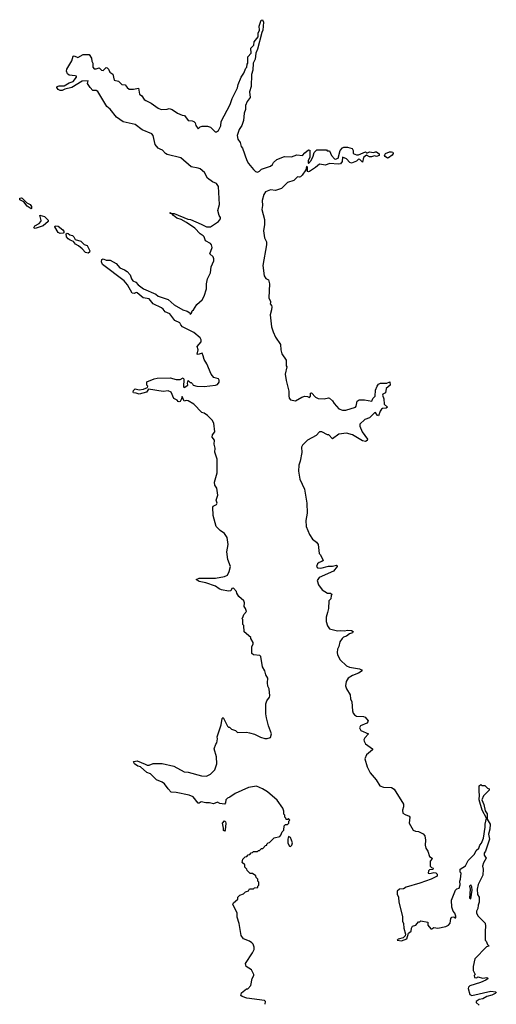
# Model space of a CAD drawing. Extents: x 2219101 to 2444320, y 201258 to 358766.
# Tile 174 of 256: x 2302452 to 2307210, y 311337 to 321160. Entities that reach past the tile are written whole.
import ezdxf

# ---------------------------------------------------------------- set-up
doc = ezdxf.new("R2010")
doc.units = 0

msp = doc.modelspace()

# ---------------------------------------------------------------- linework, layer by layer
at = {"layer": '0CON10XD'}
for points in [[(2304520.3, 315849.7), (2304533.8, 315925), (2304522, 315995), (2304496, 316035), (2304452.1, 316062.1), (2304414, 316104), (2304384.4, 316214.4), (2304378.8, 316295), (2304383.3, 316306.7), (2304415, 316323.3), (2304423.3, 316335), (2304413.3, 316365), (2304431.4, 316415), (2304419.2, 316485), (2304400, 316515), (2304396.7, 316545), (2304421.7, 316638.3), (2304423.1, 316775), (2304401.4, 316845), (2304402.5, 316885), (2304392, 316925), (2304397.5, 316965), (2304373.3, 316995), (2304375, 317017.5), (2304400.7, 317049.3), (2304389.2, 317135), (2304372, 317165), (2304325, 317212), (2304295, 317233.8), (2304271.2, 317241.2), (2304191.2, 317325), (2304135, 317357.5), (2304115, 317359.4), (2304095, 317352.5), (2304075, 317400), (2304066.4, 317376.4), (2304055, 317351.2), (2304045, 317346.2), (2304035, 317350), (2304025, 317362.5), (2303990.7, 317380.7), (2303962.5, 317445), (2303935, 317458.8), (2303885, 317450), (2303737.5, 317472.5), (2303716.3, 317443.7), (2303645, 317423.1), (2303615.4, 317435.4), (2303587.1, 317437.1), (2303582.9, 317445), (2303588.6, 317461.4), (2303605, 317476), (2303645, 317467.5), (2303687.5, 317475), (2303728.3, 317491.7), (2303730, 317505), (2303720, 317515), (2303721.7, 317548.3), (2303793, 317577), (2303825, 317582.5), (2303955, 317586.7), (2304015, 317570), (2304055, 317570), (2304085, 317587.5), (2304090, 317575), (2304086.7, 317496.7), (2304095, 317490), (2304130, 317515), (2304127.5, 317535), (2304135, 317560), (2304155, 317540), (2304165, 317540), (2304178.3, 317528.3), (2304183, 317513), (2304220, 317505), (2304295, 317501.5), (2304405.4, 317514.6), (2304425, 317522), (2304444, 317545), (2304444, 317565), (2304435, 317575.7), (2304391.1, 317591.1), (2304362.7, 317622.7), (2304320.6, 317725), (2304295, 317770), (2304283.9, 317806.1), (2304273.3, 317833.3), (2304235, 317820), (2304224, 317824), (2304233.8, 317865), (2304225, 317900), (2304264.2, 317945), (2304264.2, 317965), (2304253.8, 317985), (2304188.9, 318038.9), (2304075.7, 318095.7), (2304058.8, 318115), (2304052, 318135), (2304000, 318160), (2303950, 318225), (2303904.1, 318244.1), (2303885, 318271.1), (2303866.7, 318285), (2303784.2, 318324.2), (2303745, 318376.2), (2303683.9, 318383.9), (2303625, 318436.2), (2303615, 318437.5), (2303595, 318426.7), (2303575, 318430), (2303527.5, 318515), (2303495, 318556.2), (2303279.2, 318719.1), (2303267.3, 318742.7), (2303271.7, 318768.3), (2303285, 318772.5), (2303315, 318759.2), (2303355, 318760), (2303415, 318727.5), (2303450, 318685), (2303497.5, 318665), (2303525, 318646.2), (2303553.3, 318615), (2303568, 318575), (2303582, 318555), (2303610.6, 318540.6), (2303635, 318513.8), (2303689.1, 318475), (2303811.3, 318421.3), (2303835, 318402.9), (2303935, 318370), (2303995, 318314.3), (2304080, 318265), (2304123.1, 318253.1), (2304150, 318235), (2304155, 318220), (2304166.7, 318233.3), (2304172.5, 318255), (2304187.5, 318265), (2304221.2, 318318.8), (2304272.5, 318365), (2304295, 318400), (2304316.4, 318473.6), (2304317.5, 318525), (2304327.5, 318575), (2304357.5, 318635), (2304363.3, 318695), (2304390, 318755), (2304391.2, 318775), (2304383.3, 318795), (2304350, 318825), (2304373, 318887), (2304367.5, 318915), (2304355, 318927.5), (2304305, 318952.5), (2304293.6, 318993.6), (2304282.5, 319005), (2304254.1, 319024.1), (2304199.3, 319079.3), (2304117.5, 319135), (2304065, 319168), (2304019.8, 319179.8), (2303986, 319205), (2303973.8, 319223.8), (2303953.8, 319225), (2303955, 319236.9), (2303967.5, 319227.5), (2303995, 319225.6), (2304128.7, 319168.7), (2304155.6, 319165.6), (2304265, 319121.2), (2304315, 319093.3), (2304355, 319092.5), (2304437.5, 319145), (2304456.7, 319173.3), (2304457.5, 319185), (2304443.3, 319205), (2304431.2, 319255), (2304446.2, 319315), (2304435.5, 319495.5), (2304415, 319524.2), (2304375, 319541.1), (2304325, 319580), (2304296.6, 319636.6), (2304255, 319670.4), (2304235, 319679.7), (2304165, 319692.2), (2304060.7, 319780.7), (2303925, 319813.4), (2303906.2, 319825), (2303876.9, 319856.9), (2303855, 319868.1), (2303835, 319877.7), (2303804.2, 319914.2), (2303783.2, 320003.2), (2303770.4, 320020.4), (2303675, 320060), (2303605, 320114.3), (2303485, 320141.5), (2303417.9, 320187.9), (2303356.5, 320266.5), (2303321.2, 320295), (2303232.5, 320445), (2303215, 320453.3), (2303183.3, 320455), (2303154, 320485), (2303130, 320525), (2303135, 320550), (2303075, 320545.3), (2302971.1, 320485), (2302902.1, 320467.9), (2302875, 320453.6), (2302855, 320453), (2302835, 320463), (2302821, 320485), (2302826.1, 320495), (2302845, 320500.8), (2302895, 320501.6), (2302945, 320530.8), (2302986.7, 320543.3), (2303020, 320585), (2303020, 320595), (2303005, 320598.8), (2302945, 320607.8), (2302930.5, 320620.5), (2302918.7, 320645), (2302921.9, 320665), (2302971.1, 320748.9), (2302985, 320796), (2302995, 320798), (2303033.6, 320783.6), (2303085, 320813.8), (2303145, 320811.2), (2303168.9, 320775), (2303171.9, 320745), (2303181.2, 320725), (2303181.4, 320685), (2303195, 320670.8), (2303215, 320669.2), (2303245, 320680), (2303267, 320657), (2303285, 320652.5), (2303315, 320682), (2303325, 320679.2), (2303339.2, 320665), (2303350, 320635), (2303380, 320615), (2303396.4, 320556.4), (2303437.7, 320547.7), (2303473, 320513), (2303505, 320510), (2303523.6, 320483.6), (2303545, 320467.5), (2303586.4, 320466.4), (2303637.6, 320477.6), (2303646.8, 320416.8), (2303671.2, 320401.2), (2303693.8, 320365), (2303712.4, 320352.4), (2303765, 320328.8), (2303835, 320277.5), (2303864.5, 320264.5), (2303923.8, 320266.2), (2303945, 320273.3), (2303972.5, 320265), (2304028.3, 320228.3), (2304075, 320206.7), (2304097.5, 320205), (2304133.6, 320153.6), (2304175, 320152.5), (2304190, 320145), (2304205, 320130), (2304210, 320105), (2304235, 320072.5), (2304255, 320090), (2304273.9, 320096.1), (2304325, 320097.5), (2304355, 320086.2), (2304402.7, 320042.7), (2304415, 320042), (2304435, 320054), (2304458.1, 320101.9), (2304462, 320145), (2304552.5, 320315), (2304573.3, 320375), (2304625, 320480), (2304632.5, 320515), (2304663, 320587), (2304690, 320625), (2304710, 320675), (2304720, 320685), (2304723, 320717), (2304730, 320725), (2304730.7, 320789.3), (2304762.5, 320825), (2304760, 320875), (2304788.8, 320905), (2304791.3, 320938.7), (2304830.8, 320989.2), (2304833.3, 321025), (2304844.4, 321055), (2304842.5, 321095), (2304863.2, 321156.8), (2304875, 321160), (2304884.5, 321134.5), (2304880.5, 321055), (2304868.7, 321031.3), (2304824.6, 320865), (2304810, 320825), (2304802.4, 320767.6), (2304783.4, 320726.6), (2304780.4, 320655), (2304765.6, 320614.4), (2304761.5, 320495), (2304745, 320440), (2304751.9, 320385), (2304722.5, 320345), (2304706, 320305), (2304706, 320265), (2304692.7, 320227.3), (2304687.5, 320155), (2304668.8, 320105), (2304643.3, 320065), (2304624.2, 320005.8), (2304629.5, 319969.5), (2304653.3, 319935), (2304663.3, 319895), (2304675, 319877.5), (2304718.1, 319755), (2304735.7, 319725), (2304786.7, 319665), (2304805, 319646.7), (2304825, 319638.8), (2304845, 319647.5), (2304865, 319670), (2304955, 319700), (2304974.2, 319715.8), (2304985, 319736.2), (2305020, 319765), (2305095, 319796), (2305165, 319793.3), (2305217, 319813), (2305276.4, 319803.6), (2305297, 319833), (2305335, 319860), (2305347.5, 319857.5), (2305348.8, 319785), (2305332.2, 319755), (2305330, 319735), (2305335, 319726.7), (2305360, 319755), (2305381.7, 319798.3), (2305391.2, 319835), (2305418.3, 319861.7), (2305515, 319860), (2305522.5, 319852.5), (2305545, 319850), (2305566, 319805), (2305593.1, 319773.1), (2305605, 319769.2), (2305630.8, 319779.2), (2305650, 319855), (2305675, 319882.5), (2305687, 319887), (2305725, 319886.7), (2305770, 319875), (2305780, 319855), (2305780, 319825), (2305815, 319812.5), (2305835, 319812.5), (2305905, 319840), (2305915, 319830), (2305925, 319830), (2305945, 319842.5), (2305985, 319833.8), (2306005, 319843.3), (2306015, 319841.2), (2306040.3, 319820.3), (2306041.2, 319805), (2306015, 319795.7), (2305995, 319802), (2305965, 319792.2), (2305945, 319792.5), (2305915, 319810), (2305883.8, 319785), (2305875, 319737.5), (2305846.1, 319766.1), (2305835, 319767.5), (2305815, 319750), (2305765, 319728), (2305746.7, 319735), (2305715, 319773.3), (2305675, 319790), (2305672, 319745), (2305655, 319722), (2305635, 319718), (2305545, 319726.7), (2305505, 319709.5), (2305445, 319718), (2305406.2, 319683.8), (2305346.2, 319645), (2305335, 319641.4), (2305325.9, 319645.9), (2305325, 319690), (2305315, 319696.7), (2305308.2, 319661.8), (2305272.1, 319607.9), (2305255, 319592.5), (2305245, 319588), (2305225, 319591.2), (2305188.8, 319555), (2305124.6, 319535.4), (2305064.2, 319475.8), (2305005, 319457.1), (2304955, 319462.9), (2304905, 319441.9), (2304887.8, 319415), (2304873.9, 319356.1), (2304875.4, 319305), (2304867.5, 319265), (2304894.4, 319165), (2304896.5, 319115), (2304886.8, 319053.2), (2304894.3, 318985), (2304914, 318945), (2304914.4, 318915), (2304878.3, 318708.3), (2304892, 318605), (2304908.8, 318578.8), (2304934, 318564), (2304946.1, 318526.1), (2304940, 318385), (2304957, 318347), (2304955, 318340), (2304952.5, 318325), (2304965, 318310), (2304967.5, 318295), (2304966.1, 318263.9), (2304953.3, 318215), (2304967, 318097), (2304981.2, 318045), (2305004.1, 317994.1), (2305055, 317920), (2305058.8, 317865), (2305070, 317825), (2305111.7, 317761.7), (2305112.5, 317705), (2305117.5, 317695), (2305103.3, 317625), (2305110.7, 317560.7), (2305137, 317453), (2305137, 317407), (2305142.5, 317385), (2305155, 317367.5), (2305205, 317357.5), (2305270, 317395), (2305297, 317403), (2305325, 317400), (2305345, 317390), (2305353.3, 317405), (2305353.3, 317435), (2305365, 317436.7), (2305404.1, 317394.1), (2305430.7, 317380.7), (2305493, 317377), (2305535, 317387.5), (2305545, 317382.5), (2305575, 317357.5), (2305590.9, 317330.9), (2305638.7, 317278.7), (2305673.2, 317263.2), (2305707.3, 317262.7), (2305803.3, 317295), (2305811.2, 317305), (2305820.8, 317355), (2305841.2, 317368.8), (2305895, 317366.7), (2305967.5, 317352.5), (2305978.8, 317381.2), (2306000, 317405), (2306002.9, 317465), (2306021.2, 317505)], [(2306125, 319778.8), (2306098.8, 319795), (2306094, 319805), (2306102.5, 319825), (2306145, 319840), (2306165, 319842.5), (2306177.3, 319837.3), (2306181.2, 319825), (2306170.3, 319809.7), (2306135, 319783.3), (2306125, 319778.8)], [(2302565, 319274.2), (2302525, 319299.6), (2302491.5, 319341.5), (2302452.8, 319362.7), (2302451.6, 319378.4), (2302465, 319382.7), (2302475, 319378.2), (2302521.8, 319331.8), (2302557.1, 319315), (2302568.5, 319295), (2302570, 319275), (2302565, 319274.2)], [(2302605, 319075.6), (2302593.1, 319085), (2302604.5, 319105), (2302645, 319126.5), (2302662.4, 319145), (2302665.4, 319155), (2302651.4, 319208.6), (2302698.1, 319198.1), (2302735, 319160), (2302735.6, 319145), (2302686, 319104), (2302625, 319082.3), (2302605, 319075.6)], [(2302855, 319028.2), (2302835, 319036.2), (2302803.3, 319095), (2302805.8, 319104.2), (2302835, 319101.1), (2302882.2, 319065), (2302897.1, 319045), (2302885, 319030), (2302855, 319028.2)], [(2303135, 318830), (2303107.6, 318837.6), (2303075.3, 318875.3), (2303039.4, 318905), (2303009.7, 318919.7), (2302987.9, 318947.9), (2302955, 318959.6), (2302935.5, 318975), (2302918.5, 318995), (2302916, 319025), (2302925, 319030.6), (2302935, 319028.1), (2302953, 319013), (2302977.3, 319007.3), (2302991.1, 318995), (2303005, 318965.7), (2303061.5, 318951.5), (2303095, 318916.9), (2303125, 318905.8), (2303150.6, 318855), (2303149.4, 318840.6), (2303135, 318830)], [(2306021.2, 317505), (2306035, 317522.5), (2306055, 317532.5), (2306117.5, 317532.5), (2306147, 317547), (2306150, 317515), (2306110.3, 317479.7), (2306104.1, 317435.9), (2306077, 317423), (2306073.3, 317415), (2306086.1, 317376.1), (2306089.4, 317325), (2306123.8, 317295), (2306108.8, 317285), (2306075, 317281.9), (2306064.5, 317275.5), (2306049.5, 317255), (2306035, 317208.8), (2306020, 317215), (2306005, 317240), (2305995, 317237.5), (2305945, 317187.5), (2305898.9, 317171.1), (2305845.8, 317125), (2305845.9, 317105.9), (2305869.7, 317049.7), (2305923.8, 316975), (2305919.3, 316960.7), (2305905, 316953.3), (2305875, 316956.7), (2305775, 317016.7), (2305715, 317035.8), (2305636.8, 317023.2), (2305575, 316977.5), (2305537, 317017), (2305525, 317017.5), (2305466.7, 317046.7), (2305445, 317047.5), (2305410, 317010), (2305325.7, 316965), (2305275, 316916.2), (2305266, 316895), (2305267, 316843), (2305252, 316755), (2305239.2, 316715), (2305236, 316655), (2305248, 316575), (2305293.8, 316475), (2305317, 316337), (2305320, 316235), (2305309.2, 316165), (2305312.5, 316105), (2305345, 316022.5), (2305375, 315977.5), (2305415, 315947.5), (2305430, 315925), (2305440, 315835), (2305455, 315820), (2305480, 315765), (2305467, 315753), (2305440, 315745), (2305425, 315730), (2305413.6, 315703.6), (2305425, 315690), (2305456.7, 315686.7), (2305535, 315706.7), (2305575, 315706.7), (2305615, 315716.2), (2305621.7, 315711.7), (2305622.5, 315705), (2305585, 315658.8), (2305440, 315595), (2305421.2, 315565), (2305435, 315522.5), (2305470.5, 315470.5), (2305525, 315440), (2305555, 315440), (2305570, 315425), (2305560, 315415), (2305556.7, 315383.3), (2305538.3, 315361.7), (2305536.2, 315285), (2305523.8, 315246.2), (2305512.3, 315197.7), (2305512.9, 315155), (2305523.4, 315113.4), (2305545, 315083.3), (2305625, 315061.2), (2305655, 315067.5), (2305695, 315063.3), (2305725, 315070), (2305765, 315066), (2305781.2, 315055), (2305775, 315042), (2305745, 315032), (2305715, 315009.2), (2305685, 315000), (2305670, 314985), (2305648.3, 314951.7), (2305638.8, 314905), (2305625, 314880), (2305620.8, 314845), (2305625, 314823.3), (2305650, 314775), (2305713.3, 314715), (2305745, 314701.2), (2305845, 314682.5), (2305863.3, 314675), (2305870, 314665), (2305835, 314640), (2305775, 314618), (2305730.3, 314589.7), (2305711.7, 314558.3), (2305705.7, 314515), (2305715, 314483.3), (2305750, 314425), (2305754, 314385), (2305767.5, 314355), (2305773.1, 314265), (2305781.7, 314241.7), (2305793.3, 314225), (2305815, 314211.4), (2305885, 314208), (2305901.4, 314201.4), (2305930, 314165), (2305928.8, 314155), (2305917, 314143), (2305853.3, 314115), (2305843.8, 314095), (2305858.5, 314068.5), (2305933.8, 314035), (2305895.7, 313995), (2305888.6, 313975), (2305891.7, 313961.7), (2305903.3, 313935), (2305973.3, 313885), (2305973.3, 313875), (2305913.8, 313825), (2305898, 313785), (2305920, 313705), (2305952, 313645), (2306010, 313575), (2306047.5, 313515), (2306085, 313502.5), (2306165, 313498.8), (2306191.7, 313481.7), (2306282.5, 313335), (2306283, 313307), (2306273.3, 313275), (2306277.5, 313245), (2306299.3, 313229.3), (2306340, 313215), (2306347.5, 313205), (2306340, 313145), (2306380, 313075), (2306403.6, 313063.6), (2306431.7, 313061.7), (2306478.3, 313038.3), (2306497, 313017), (2306502.5, 312975), (2306500, 312925), (2306507.5, 312895), (2306527.5, 312865), (2306541.7, 312811.7), (2306570, 312795), (2306567, 312783), (2306550, 312765), (2306550, 312715), (2306561.7, 312701.7), (2306580, 312695), (2306575, 312680), (2306541.7, 312678.3), (2306533, 312667), (2306530, 312645), (2306545, 312640), (2306585, 312652.5), (2306607, 312647), (2306620, 312635), (2306620, 312615), (2306560, 312585), (2306445, 312546.2), (2306310, 312505), (2306281.7, 312488.3), (2306245, 312486), (2306221.2, 312465), (2306220, 312435), (2306232, 312405), (2306236, 312355), (2306273, 312213), (2306272.5, 312165), (2306282.7, 312142.7), (2306288.1, 312095), (2306304.3, 312035), (2306299.5, 312020.5), (2306279.1, 312000.9), (2306230, 311985), (2306220, 311975), (2306265, 311971.5), (2306315, 311988.8), (2306333.9, 312046.1), (2306360, 312065), (2306363, 312097), (2306373.6, 312116.4), (2306405, 312127.5), (2306431.7, 312158.3), (2306445, 312160), (2306455, 312170), (2306526.1, 312156.1), (2306527.5, 312125), (2306555, 312090), (2306565, 312090), (2306586.4, 312103.6), (2306625, 312096.7), (2306705, 312111.2), (2306732.9, 312127.1), (2306750, 312145), (2306756.7, 312193.3), (2306765, 312207.5), (2306785, 312210), (2306795, 312200), (2306805, 312200), (2306806.7, 312215), (2306797, 312247), (2306780, 312265), (2306767, 312307), (2306763.3, 312375), (2306803, 312477), (2306815, 312490), (2306840, 312495), (2306850.7, 312529.3), (2306845.8, 312565), (2306853.8, 312585), (2306857.5, 312645), (2306850, 312655), (2306850, 312685), (2306902.5, 312717.5), (2306929.5, 312770.5), (2306993.3, 312835), (2307009.3, 312870.7), (2307035.9, 312894.1), (2307044.1, 312925.9), (2307061.2, 312945), (2307081.4, 312995), (2307100, 313105), (2307097.5, 313135), (2307112.5, 313195), (2307067.5, 313275), (2307037.5, 313375), (2307042.5, 313425), (2307037.5, 313455), (2307040, 313515), (2307055, 313530), (2307065, 313520), (2307095, 313520), (2307121.7, 313491.7), (2307140, 313485), (2307138.3, 313471.7), (2307083, 313417), (2307066.7, 313375), (2307085, 313330), (2307098, 313268), (2307118.3, 313238.3), (2307120, 313185), (2307150, 313135), (2307146.1, 313083.9), (2307131.2, 313035), (2307141.2, 312985), (2307102.5, 312865), (2307087.5, 312845), (2307087.5, 312825), (2307110, 312795), (2307083, 312747), (2307073.3, 312715), (2307077.5, 312685), (2307076.4, 312623.6), (2307028.3, 312531.7), (2307017.5, 312485), (2307023.6, 312433.6), (2307037.5, 312405), (2307040, 312355), (2307027.5, 312325), (2307026.4, 312293.6), (2307012.5, 312265), (2307013, 312247), (2307027.5, 312215), (2307097, 312147), (2307102.5, 312115), (2307097.5, 312065), (2307100, 311975), (2307110, 311965), (2307121.7, 311931.7), (2307140, 311915), (2307110.7, 311909.3), (2306995, 311790), (2306980, 311715), (2306980, 311675), (2307000, 311635), (2306990, 311625), (2306993, 311603), (2307015, 311600), (2307025, 311610), (2307075, 311596.7), (2307115, 311602.5), (2307130, 311595), (2307105, 311576.7), (2307052.5, 311555), (2306945, 311520), (2306931.7, 311508.3), (2306929.2, 311495), (2306945.8, 311435.8), (2306964.2, 311424.2), (2307155, 311466.2), (2307205, 311460), (2307210, 311455), (2307200, 311445), (2307165, 311427.5), (2307115, 311413.3), (2307075, 311392.5), (2307040, 311385), (2307010, 311365), (2307010, 311355), (2307038.3, 311328.3)], [(2304903.6, 311336.4), (2304906, 311365), (2304895, 311376.2), (2304718.3, 311398.3), (2304673, 311413), (2304660, 311425), (2304665, 311450), (2304715, 311490), (2304728.3, 311491.7), (2304760, 311525), (2304773.3, 311595), (2304790, 311625), (2304790, 311635), (2304765, 311680), (2304712.5, 311715), (2304706.7, 311745), (2304775, 311850), (2304792.5, 311885), (2304792.5, 311905), (2304782.5, 311935), (2304769.3, 311949.3), (2304745, 311967.5), (2304685, 311990), (2304663, 312023), (2304641.7, 312141.7), (2304622.5, 312205), (2304622.5, 312245), (2304580, 312335), (2304585, 312350), (2304630, 312385), (2304630, 312405), (2304650, 312425), (2304685, 312440), (2304705, 312460), (2304735, 312470), (2304745, 312490), (2304785, 312490), (2304795, 312500), (2304828.3, 312501.7), (2304830, 312515), (2304840, 312525), (2304840, 312555), (2304830, 312565), (2304830, 312585), (2304811.7, 312601.7), (2304808.3, 312618.3), (2304775, 312640), (2304751.7, 312641.7), (2304721.7, 312671.7), (2304720, 312685), (2304700, 312705), (2304698.3, 312728.3), (2304673, 312753), (2304680, 312785), (2304701.7, 312808.3), (2304718.3, 312811.7), (2304731.7, 312828.3), (2304748.3, 312831.7), (2304761.7, 312848.3), (2304775, 312850), (2304785, 312860), (2304825, 312860), (2304835, 312870), (2304845, 312870), (2304865, 312890), (2304878.3, 312891.7), (2304905, 312920), (2304920, 312925), (2304920, 312935), (2304931.7, 312948.3), (2304945, 312950), (2304991.7, 312998.3), (2305048.3, 313011.7), (2305060, 313025), (2305071.7, 313058.3), (2305090, 313075), (2305091.7, 313118.3), (2305105, 313130), (2305125, 313130), (2305137, 313143), (2305140, 313165), (2305147.5, 313175), (2305141.7, 313181.7), (2305135, 313190), (2305125, 313180), (2305111.7, 313181.7), (2305110, 313195), (2305100, 313205), (2305100, 313225), (2305090, 313235), (2305090, 313265), (2305080, 313295), (2305023, 313373), (2304926.1, 313456.1), (2304876.1, 313486.1), (2304815, 313512.5), (2304735, 313498.8), (2304601.7, 313438.3), (2304548.3, 313401.7), (2304525, 313392.5), (2304511.2, 313375), (2304506, 313345), (2304495, 313332), (2304450.2, 313340.2), (2304425, 313352), (2304385, 313335.6), (2304345.9, 313345.9), (2304310, 313345), (2304265, 313357.5), (2304245, 313342.5), (2304235, 313342.5), (2304182.5, 313405), (2304143.9, 313423.9), (2304015, 313448.8), (2303965, 313452.5), (2303932.5, 313485), (2303897.5, 313535), (2303875, 313552.5), (2303817.5, 313577.5), (2303757.5, 313635), (2303720.8, 313650.8), (2303657.5, 313705), (2303631.4, 313711.4), (2303596.7, 313735), (2303587.5, 313755), (2303590.7, 313759.3), (2303624.2, 313765.8), (2303703.9, 313733.9), (2303725, 313723.3), (2303745, 313722.5), (2303785, 313737.5), (2303875, 313737.5), (2303991.7, 313711.7), (2304095, 313657.5), (2304135, 313653.3), (2304267.3, 313617.3), (2304315, 313614.3), (2304355, 313631.4), (2304399.2, 313675), (2304421.2, 313735), (2304416.4, 313806.4), (2304393.3, 313885), (2304408.3, 313931.7), (2304420, 313945), (2304427.5, 313985), (2304422.5, 314005), (2304462.5, 314125), (2304473, 314187), (2304482.5, 314197.5), (2304525, 314110), (2304535, 314100), (2304545, 314100), (2304565, 314080), (2304607, 314067), (2304625, 314050), (2304715, 314052.5), (2304746.4, 314046.4), (2304795, 314032.5), (2304855, 314002.5), (2304898.3, 313988.3), (2304921.7, 313988.3), (2304955, 314000), (2304966.2, 314035), (2304936.2, 314115), (2304914, 314195), (2304910, 314235), (2304910, 314335), (2304920, 314365), (2304945, 314400), (2304948.9, 314415), (2304940.6, 314485), (2304928.8, 314511.2), (2304924.2, 314545), (2304930.3, 314590.3), (2304908, 314625), (2304897.5, 314665), (2304876, 314705), (2304858.8, 314805), (2304850, 314815), (2304785, 314823.3), (2304770, 314835), (2304770, 314905), (2304781.7, 314928.3), (2304782.5, 314945), (2304760, 314985), (2304760, 314995), (2304693, 315053), (2304690, 315115), (2304680, 315125), (2304680, 315175), (2304670, 315185), (2304680, 315195), (2304690, 315225), (2304716.7, 315255), (2304707.5, 315285), (2304692.5, 315305), (2304696.4, 315343.6), (2304690.7, 315360.7), (2304640, 315405), (2304618.3, 315438.3), (2304616.7, 315455), (2304585, 315487.5), (2304570, 315485), (2304558.3, 315461.7), (2304535, 315457.5), (2304465, 315473.3), (2304441.7, 315481.7), (2304405, 315506.7), (2304311.2, 315541.2), (2304243.3, 315555), (2304213.3, 315575), (2304245, 315589.4), (2304405, 315586.7), (2304495, 315603.8), (2304525, 315618.8), (2304544.4, 315655), (2304555.7, 315705), (2304530.6, 315775), (2304520.3, 315849.7)], [(2304495, 313063.3), (2304485, 313070), (2304487.5, 313095), (2304475.7, 313145), (2304495, 313166.7), (2304507.3, 313157.3), (2304509.2, 313145), (2304502.5, 313075), (2304495, 313063.3)], [(2305155, 312910), (2305170, 312925), (2305176.1, 312946.1), (2305155, 313000), (2305135, 313010), (2305127.5, 312985), (2305128, 312945), (2305143.9, 312913.9), (2305155, 312910)], [(2306955, 312390), (2306968.8, 312475), (2306965, 312510), (2306955, 312527.5), (2306943.3, 312515), (2306948.8, 312485), (2306943.3, 312395), (2306955, 312390)]]:
    msp.add_lwpolyline(points, dxfattribs=at)

doc.saveas('drawing.dxf')
